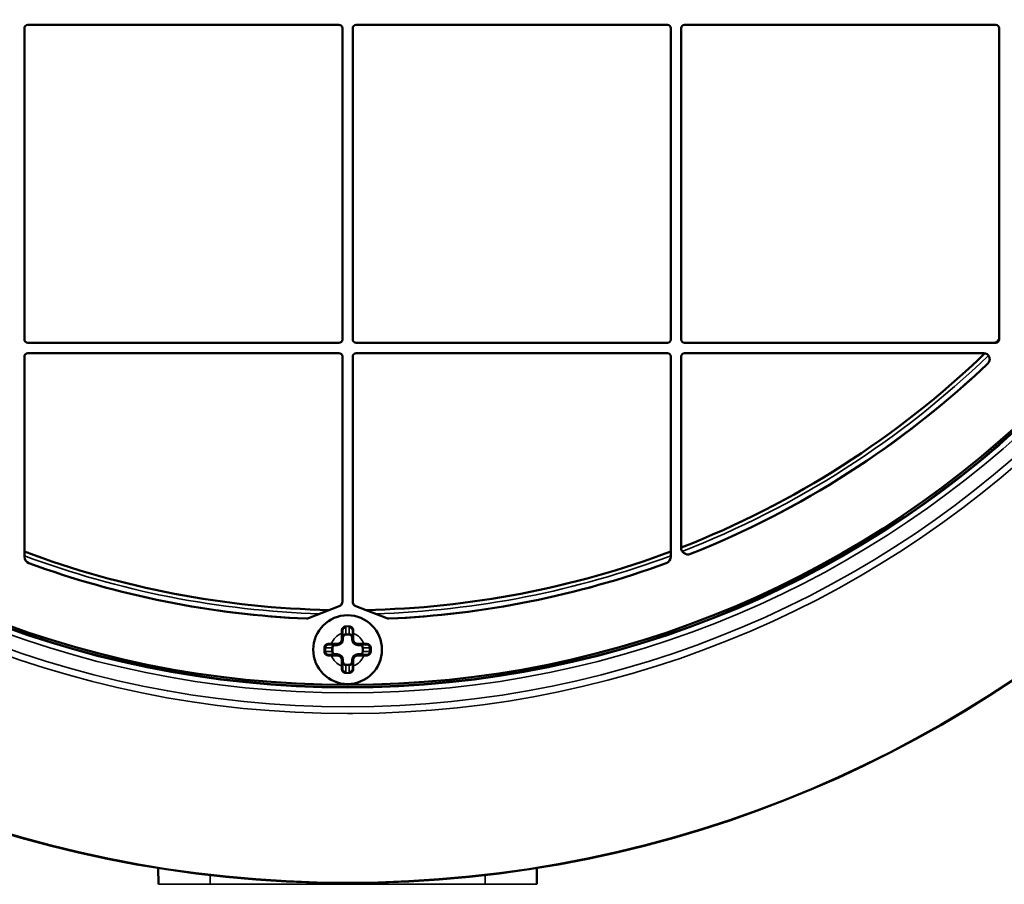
# Model space of a CAD drawing. Header units: millimetres. Extents: x 50 to 3176, y 50 to 2109.
# Tile 196 of 256: x 1264 to 1321, y 1007 to 1058. Entities that reach past the tile are written whole.
import ezdxf

# ---------------------------------------------------------------- set-up
doc = ezdxf.new("R2010")
doc.units = ezdxf.units.MM
doc.header["$LTSCALE"] = 10
for name, color, linetype, lineweight in [('Dimension (ISO)', 7, 'Continuous', 25), ('Visible (ISO)', 7, 'Continuous', 50), ('Visible Narrow (ISO)', 7, 'Continuous', 35)]:
    doc.layers.add(name, color=color, linetype=linetype, lineweight=lineweight)
doc.styles.add('Note Text (ANSI)', font='tahoma.ttf')
doc.dimstyles.new('Default (ISO)', dxfattribs={"dimscale": 10, "dimtxt": 1, "dimasz": 2.5, "dimexe": 3.175, "dimexo": 0, "dimgap": 0.762, "dimtad": 1, "dimrnd": 1e-08, "dimzin": 0, "dimdsep": 46, "dimtxsty": 'Note Text (ANSI)', "dimcen": 0.09, "dimdle": 10, "dimclrd": 1, "dimclre": 1, "dimclrt": 1, "dimazin": 0, "dimtfac": 3.5052, "dimtmove": 0, "dimatfit": 3, "dimfxl": 1, "dimtolj": 1, "dimtzin": 0, "dimlwd": -1, "dimlwe": -1, "dimarcsym": 0})

# ---------------------------------------------------------------- blocks, each defined once
blk = doc.blocks.new('*D12')
at = {"layer": 'Defpoints', "color": 0, "transparency": 16777216}
for p in [(1064.401, 1127.027), (1121.504, 1026.516)]:
    blk.add_point(p, dxfattribs=at)
at = {"layer": 'Dimension (ISO)', "color": 1, "transparency": 16777216}
for p, q in [((1076.751, 1105.29), (1109.155, 1048.253)), ((1121.504, 1026.516), (1273.481, 759.009))]:
    blk.add_line(p, q, dxfattribs=at)
for points in [[(1080.374, 1107.349), (1073.128, 1103.232), (1064.401, 1127.027)], [(1112.778, 1050.311), (1105.532, 1046.194), (1121.504, 1026.516)]]:
    blk.add_solid(points, dxfattribs=at)
at = {"layer": 'Dimension (ISO)', "color": 1, "transparency": 16777216, "insert": (1211.994, 909.147), "char_height": 10, "attachment_point": 1, "rotation": 299.6019, "style": 'Note Text (ANSI)'}
blk.add_mtext('\\A1;∅115.60 mm [∅4.551 in]', dxfattribs=at)

msp = doc.modelspace()

# ---------------------------------------------------------------- linework, layer by layer
at = {"layer": 'Visible (ISO)'}
for p, q in [((1264.353, 1057.3716), (1282.453, 1057.3716)), ((1283.453, 1057.3716), (1301.553, 1057.3716)), ((1302.553, 1057.3716), (1320.653, 1057.3716)), ((1264.153, 1039.0716), (1264.153, 1057.1716)), ((1282.653, 1057.1716), (1282.653, 1039.0716)), ((1283.253, 1039.0716), (1283.253, 1057.1716)), ((1301.753, 1057.1716), (1301.753, 1039.0716)), ((1302.353, 1039.0716), (1302.353, 1057.1716)), ((1320.853, 1057.1716), (1320.853, 1039.0716)), ((1282.453, 1038.8716), (1264.353, 1038.8716)), ((1301.553, 1038.8716), (1283.453, 1038.8716)), ((1320.653, 1038.8716), (1302.553, 1038.8716)), ((1264.153, 1026.4287), (1264.153, 1038.0716)), ((1264.353, 1038.2716), (1282.453, 1038.2716)), ((1282.653, 1038.0716), (1282.653, 1023.8258)), ((1283.253, 1023.8258), (1283.253, 1038.0716)), ((1283.453, 1038.2716), (1301.553, 1038.2716)), ((1301.753, 1038.0716), (1301.753, 1026.4287)), ((1302.353, 1026.9627), (1302.353, 1038.0716)), ((1302.553, 1038.2716), (1319.953, 1038.2716)), ((1280.6776, 1022.8453), (1282.4626, 1023.5465)), ((1283.4433, 1023.5465), (1285.2283, 1022.8453)), ((1282.653, 1021.9583), (1282.653, 1021.6216)), ((1283.253, 1021.6216), (1283.253, 1021.9583)), ((1282.353, 1021.3216), (1282.0162, 1021.3216)), ((1283.8897, 1021.3216), (1283.553, 1021.3216)), ((1281.653, 1021.1216), (1281.653, 1020.9216)), ((1282.0162, 1020.7216), (1282.353, 1020.7216)), ((1283.553, 1020.7216), (1283.8897, 1020.7216)), ((1284.253, 1020.9216), (1284.253, 1021.1216)), ((1282.653, 1020.4216), (1282.653, 1020.0848)), ((1283.253, 1020.0848), (1283.253, 1020.4216)), ((1271.9512, 1007.3698), (1271.9345, 1008.3291)), ((1293.9714, 1008.3291), (1293.9547, 1007.3698))]:
    msp.add_line(p, q, dxfattribs=at)
for centre, radius in [((1282.953, 1076.7716), 69.3237), ((1282.953, 1076.7716), 69.3127), ((1282.953, 1076.7716), 57.9292), ((1282.953, 1076.7716), 57.8), ((1282.953, 1021.0216), 2)]:
    msp.add_circle(centre, radius, dxfattribs=at)
for centre, radius, start, end in [((1264.353, 1057.1716), 0.2, 90, 180), ((1282.453, 1057.1716), 0.2, 0, 90), ((1283.453, 1057.1716), 0.2, 90, 180), ((1301.553, 1057.1716), 0.2, 0, 90), ((1302.553, 1057.1716), 0.2, 90, 180), ((1320.653, 1057.1716), 0.2, 0, 90), ((1264.353, 1039.0716), 0.2, 180, 270), ((1282.453, 1039.0716), 0.2, 270, 0), ((1283.453, 1039.0716), 0.2, 180, 270), ((1301.553, 1039.0716), 0.2, 270, 0), ((1302.553, 1039.0716), 0.2, 180, 270), ((1282.953, 1076.7716), 53.4542, 314.84493, 315.15507), ((1320.653, 1039.0716), 0.2, 270, 0), ((1264.353, 1038.0716), 0.2, 90, 180), ((1282.453, 1038.0716), 0.2, 0, 90), ((1283.453, 1038.0716), 0.2, 90, 180), ((1301.553, 1038.0716), 0.2, 0, 90), ((1302.553, 1038.0716), 0.2, 90, 180), ((1282.953, 1076.7716), 53.4542, 291.28009, 313.91322), ((1319.953, 1037.9216), 0.35, 313.60282, 90), ((1282.953, 1076.7716), 54, 291.6788, 313.60282), ((1302.753, 1026.9627), 0.4, 180, 291.6788), ((1282.953, 1076.7716), 53.4542, 249.4085, 268.87701), ((1264.553, 1026.4287), 0.4, 180, 249.92295), ((1282.953, 1076.7716), 53.4542, 271.12299, 290.5915), ((1301.353, 1026.4287), 0.4, 290.07705, 0), ((1282.953, 1076.7716), 54, 249.92295, 267.45443), ((1282.953, 1076.7716), 54, 272.54557, 290.07705), ((1282.353, 1023.8258), 0.3, 291.44652, 0), ((1283.553, 1023.8258), 0.3, 180, 248.55348), ((1280.5679, 1023.1245), 0.3, 267.45443, 291.44652), ((1282.953, 1021.0217), 1.3249, 77.92767, 77.92871), ((1285.338, 1023.1245), 0.3, 248.55348, 272.54557), ((1282.353, 1021.6216), 0.3, 270, 0), ((1283.553, 1021.6216), 0.3, 180, 270), ((1282.353, 1020.4216), 0.3, 0, 90), ((1283.553, 1020.4216), 0.3, 90, 180), ((1282.9529, 1021.0214), 1.3249, 257.92767, 257.92871)]:
    msp.add_arc(centre, radius, start, end, dxfattribs=at)
for centre, major_axis, ratio, start_param, end_param in [((1282.6529, 1021.9587), (0, 1.0567), 0.0000622, 4.7120035, 4.8671191), ((1283.253, 1021.9587), (0, 1.0565), 0.0000639, 1.4160556, 1.5711933), ((1282.0158, 1021.3216), (-1.0565, 0), 0.0000634, 1.4160557, 1.5711932), ((1283.8901, 1021.3216), (1.0567, 0), 0.0000622, 4.7120035, 4.8671191), ((1282.0158, 1020.7215), (-1.0567, 0), 0.0000622, 4.7120035, 4.8671191), ((1283.8901, 1020.7215), (1.0565, 0), 0.0000634, 1.4160556, 1.5711932), ((1282.6529, 1020.0844), (0, -1.0565), 0.0000639, 1.4160556, 1.5711933), ((1283.253, 1020.0844), (0, -1.0567), 0.0000622, 4.7120035, 4.8671191)]:
    msp.add_ellipse(centre, major_axis=major_axis, ratio=ratio, start_param=start_param, end_param=end_param, dxfattribs=at)
for points, knots in [([(1282.653, 1022.1216), (1282.653, 1022.1332), (1282.654, 1022.1448), (1282.6585, 1022.1703), (1282.6624, 1022.1841), (1282.6733, 1022.2107), (1282.6803, 1022.2235), (1282.695, 1022.2448), (1282.7023, 1022.2536), (1282.7123, 1022.2637), (1282.7143, 1022.2657), (1282.7264, 1022.277), (1282.7376, 1022.2855), (1282.7577, 1022.2977), (1282.7663, 1022.3021), (1282.7789, 1022.3074), (1282.7827, 1022.3088), (1282.7992, 1022.3147), (1282.8124, 1022.3179), (1282.8348, 1022.3209), (1282.8439, 1022.3216), (1282.853, 1022.3216)], [0, 0, 0, 0, 0.11210495, 0.11210495, 0.25, 0.25, 0.39019772, 0.39019772, 0.5, 0.5, 0.52659297, 0.52659297, 0.65927173, 0.65927173, 0.75, 0.75, 0.78823433, 0.78823433, 0.91474082, 0.91474082, 1, 1, 1, 1]), ([(1283.053, 1022.3216), (1283.0633, 1022.3216), (1283.0737, 1022.3207), (1283.0973, 1022.3171), (1283.1104, 1022.3136), (1283.1256, 1022.3079), (1283.1282, 1022.3069), (1283.1408, 1022.3015), (1283.1505, 1022.2965), (1283.1715, 1022.2832), (1283.1825, 1022.2745), (1283.1935, 1022.2638), (1283.1946, 1022.2628), (1283.2045, 1022.2526), (1283.2126, 1022.2427), (1283.2269, 1022.2211), (1283.2331, 1022.2094), (1283.2385, 1022.1962), (1283.239, 1022.1951), (1283.2446, 1022.1806), (1283.2483, 1022.1666), (1283.2522, 1022.1422), (1283.253, 1022.1319), (1283.253, 1022.1216)], [0, 0, 0, 0, 0.09707685, 0.09707685, 0.22371266, 0.22371266, 0.25, 0.25, 0.35294526, 0.35294526, 0.4859607, 0.4859607, 0.5, 0.5, 0.62256168, 0.62256168, 0.75, 0.75, 0.76130984, 0.76130984, 0.90046577, 0.90046577, 1, 1, 1, 1]), ([(1281.653, 1021.1216), (1281.653, 1021.1332), (1281.654, 1021.1449), (1281.658, 1021.1679), (1281.6611, 1021.1792), (1281.6662, 1021.1932), (1281.6674, 1021.1963), (1281.6739, 1021.2116), (1281.6802, 1021.2232), (1281.695, 1021.245), (1281.7035, 1021.255), (1281.7238, 1021.2751), (1281.7361, 1021.2846), (1281.7582, 1021.298), (1281.7676, 1021.3027), (1281.7905, 1021.3121), (1281.8043, 1021.3161), (1281.8298, 1021.3205), (1281.8414, 1021.3216), (1281.853, 1021.3216)], [0.00000002, 0.00000002, 0.00000002, 0.00000002, 0.10932097, 0.10932097, 0.2187442, 0.2187442, 0.25, 0.25, 0.375, 0.375, 0.5, 0.5, 0.64888934, 0.64888934, 0.75, 0.75, 0.88826883, 0.88826883, 1, 1, 1, 1]), ([(1284.053, 1021.3216), (1284.0644, 1021.3216), (1284.0758, 1021.3206), (1284.1013, 1021.3162), (1284.1153, 1021.3122), (1284.1419, 1021.3012), (1284.1546, 1021.2944), (1284.176, 1021.2797), (1284.1849, 1021.2723), (1284.1951, 1021.2623), (1284.1969, 1021.2604), (1284.2082, 1021.2484), (1284.2167, 1021.2372), (1284.229, 1021.217), (1284.2334, 1021.2083), (1284.2387, 1021.1957), (1284.2402, 1021.192), (1284.246, 1021.1755), (1284.2492, 1021.1623), (1284.2523, 1021.1399), (1284.253, 1021.1307), (1284.253, 1021.1216)], [0, 0, 0, 0, 0.10999137, 0.10999137, 0.25, 0.25, 0.38882693, 0.38882693, 0.5, 0.5, 0.52548022, 0.52548022, 0.6584085, 0.6584085, 0.75, 0.75, 0.78753328, 0.78753328, 0.9142768, 0.9142768, 0.99999998, 0.99999998, 0.99999998, 0.99999998]), ([(1281.853, 1020.7216), (1281.8415, 1020.7216), (1281.8301, 1020.7225), (1281.8046, 1020.7269), (1281.7907, 1020.731), (1281.764, 1020.7419), (1281.7513, 1020.7487), (1281.73, 1020.7634), (1281.721, 1020.7708), (1281.7109, 1020.7808), (1281.709, 1020.7827), (1281.6977, 1020.7947), (1281.6892, 1020.8059), (1281.6769, 1020.8261), (1281.6725, 1020.8348), (1281.6672, 1020.8474), (1281.6657, 1020.8511), (1281.6599, 1020.8676), (1281.6567, 1020.8808), (1281.6536, 1020.9032), (1281.653, 1020.9124), (1281.653, 1020.9216)], [0, 0, 0, 0, 0.10999137, 0.10999137, 0.25, 0.25, 0.38882693, 0.38882693, 0.5, 0.5, 0.52548022, 0.52548022, 0.6584085, 0.6584085, 0.75, 0.75, 0.78753328, 0.78753328, 0.9142768, 0.9142768, 0.99999998, 0.99999998, 0.99999998, 0.99999998]), ([(1284.253, 1020.9216), (1284.253, 1020.9099), (1284.2519, 1020.8982), (1284.2479, 1020.8752), (1284.2448, 1020.8639), (1284.2397, 1020.8499), (1284.2385, 1020.8468), (1284.232, 1020.8315), (1284.2257, 1020.8199), (1284.2109, 1020.7982), (1284.2025, 1020.7881), (1284.1821, 1020.768), (1284.1698, 1020.7585), (1284.1477, 1020.7451), (1284.1383, 1020.7404), (1284.1154, 1020.731), (1284.1016, 1020.727), (1284.0761, 1020.7226), (1284.0646, 1020.7216), (1284.053, 1020.7216)], [0.00000002, 0.00000002, 0.00000002, 0.00000002, 0.10932097, 0.10932097, 0.2187442, 0.2187442, 0.25, 0.25, 0.375, 0.375, 0.5, 0.5, 0.64888937, 0.64888937, 0.75, 0.75, 0.88826881, 0.88826881, 1, 1, 1, 1]), ([(1282.853, 1019.7216), (1282.8426, 1019.7216), (1282.8322, 1019.7224), (1282.8086, 1019.7261), (1282.7955, 1019.7295), (1282.7803, 1019.7352), (1282.7777, 1019.7362), (1282.7651, 1019.7416), (1282.7554, 1019.7466), (1282.7344, 1019.7599), (1282.7234, 1019.7686), (1282.7124, 1019.7793), (1282.7114, 1019.7803), (1282.7014, 1019.7905), (1282.6933, 1019.8004), (1282.679, 1019.822), (1282.6728, 1019.8337), (1282.6674, 1019.8469), (1282.667, 1019.848), (1282.6613, 1019.8625), (1282.6576, 1019.8765), (1282.6538, 1019.9009), (1282.653, 1019.9112), (1282.653, 1019.9216)], [0, 0, 0, 0, 0.09707684, 0.09707684, 0.22371265, 0.22371265, 0.25, 0.25, 0.35294525, 0.35294525, 0.48596069, 0.48596069, 0.5, 0.5, 0.62256168, 0.62256168, 0.75, 0.75, 0.76130983, 0.76130983, 0.90046577, 0.90046577, 1, 1, 1, 1]), ([(1283.253, 1019.9216), (1283.253, 1019.9099), (1283.2519, 1019.8983), (1283.2475, 1019.8728), (1283.2435, 1019.859), (1283.2326, 1019.8324), (1283.2257, 1019.8196), (1283.2109, 1019.7983), (1283.2036, 1019.7895), (1283.1936, 1019.7794), (1283.1917, 1019.7774), (1283.1795, 1019.7661), (1283.1684, 1019.7576), (1283.1482, 1019.7454), (1283.1396, 1019.7411), (1283.127, 1019.7357), (1283.1233, 1019.7343), (1283.1067, 1019.7285), (1283.0936, 1019.7253), (1283.0712, 1019.7222), (1283.0621, 1019.7216), (1283.053, 1019.7216)], [0, 0, 0, 0, 0.11210495, 0.11210495, 0.25, 0.25, 0.39019772, 0.39019772, 0.5, 0.5, 0.52659297, 0.52659297, 0.65927173, 0.65927173, 0.75, 0.75, 0.78823433, 0.78823433, 0.91474082, 0.91474082, 1, 1, 1, 1])]:
    msp.add_open_spline(points, degree=3, knots=knots, dxfattribs=at)
at = {"layer": 'Visible Narrow (ISO)'}
for p, q in [((1282.853, 1022.3216), (1282.853, 1021.9322)), ((1283.053, 1021.9322), (1283.053, 1022.3216)), ((1282.603, 1021.9583), (1282.653, 1021.9583)), ((1282.603, 1021.6216), (1282.603, 1021.9583)), ((1282.703, 1021.7278), (1282.653, 1021.7278)), ((1282.703, 1021.7278), (1282.703, 1021.6216)), ((1282.853, 1021.9322), (1283.053, 1021.9322)), ((1282.853, 1021.9322), (1282.853, 1021.8842)), ((1283.053, 1021.8842), (1282.853, 1021.8842)), ((1283.053, 1021.8842), (1283.053, 1021.9322)), ((1283.203, 1021.6216), (1283.203, 1021.7278)), ((1283.253, 1021.7278), (1283.203, 1021.7278)), ((1283.253, 1021.9583), (1283.303, 1021.9583)), ((1283.303, 1021.9583), (1283.303, 1021.6216)), ((1282.0162, 1021.3716), (1282.353, 1021.3716)), ((1282.0162, 1021.3216), (1282.0162, 1021.3716)), ((1282.2467, 1021.3216), (1282.2467, 1021.2716)), ((1282.353, 1021.2716), (1282.2467, 1021.2716)), ((1282.353, 1021.3716), (1282.353, 1021.3216)), ((1282.353, 1021.2716), (1282.353, 1021.3216)), ((1282.653, 1021.6216), (1282.603, 1021.6216)), ((1282.653, 1021.6216), (1282.703, 1021.6216)), ((1283.203, 1021.6216), (1283.253, 1021.6216)), ((1283.303, 1021.6216), (1283.253, 1021.6216)), ((1283.553, 1021.3716), (1283.8897, 1021.3716)), ((1283.553, 1021.3216), (1283.553, 1021.3716)), ((1283.553, 1021.3216), (1283.553, 1021.2716)), ((1283.6592, 1021.2716), (1283.553, 1021.2716)), ((1283.6592, 1021.2716), (1283.6592, 1021.3216)), ((1283.8897, 1021.3716), (1283.8897, 1021.3216)), ((1282.0424, 1021.1216), (1281.653, 1021.1216)), ((1281.653, 1020.9216), (1282.0424, 1020.9216)), ((1282.0162, 1020.6716), (1282.0162, 1020.7216)), ((1282.353, 1020.6716), (1282.0162, 1020.6716)), ((1282.0903, 1021.1216), (1282.0424, 1021.1216)), ((1282.0424, 1020.9216), (1282.0424, 1021.1216)), ((1282.0424, 1020.9216), (1282.0903, 1020.9216)), ((1282.0903, 1021.1216), (1282.0903, 1020.9216)), ((1282.2467, 1020.7716), (1282.353, 1020.7716)), ((1282.2467, 1020.7716), (1282.2467, 1020.7216)), ((1282.353, 1020.7216), (1282.353, 1020.7716)), ((1282.353, 1020.7216), (1282.353, 1020.6716)), ((1283.553, 1020.7716), (1283.6592, 1020.7716)), ((1283.553, 1020.7716), (1283.553, 1020.7216)), ((1283.553, 1020.6716), (1283.553, 1020.7216)), ((1283.8897, 1020.6716), (1283.553, 1020.6716)), ((1283.6592, 1020.7216), (1283.6592, 1020.7716)), ((1283.8156, 1020.9216), (1283.8156, 1021.1216)), ((1283.8636, 1021.1216), (1283.8156, 1021.1216)), ((1283.8156, 1020.9216), (1283.8636, 1020.9216)), ((1284.253, 1021.1216), (1283.8636, 1021.1216)), ((1283.8636, 1021.1216), (1283.8636, 1020.9216)), ((1283.8636, 1020.9216), (1284.253, 1020.9216)), ((1283.8897, 1020.7216), (1283.8897, 1020.6716)), ((1282.603, 1020.0848), (1282.603, 1020.4216)), ((1282.603, 1020.4216), (1282.653, 1020.4216)), ((1282.653, 1020.0848), (1282.603, 1020.0848)), ((1282.703, 1020.4216), (1282.653, 1020.4216)), ((1282.653, 1020.3153), (1282.703, 1020.3153)), ((1282.703, 1020.4216), (1282.703, 1020.3153)), ((1282.853, 1020.1589), (1283.053, 1020.1589)), ((1282.853, 1020.1589), (1282.853, 1020.1109)), ((1283.053, 1020.1109), (1282.853, 1020.1109)), ((1282.853, 1020.1109), (1282.853, 1019.7216)), ((1283.053, 1020.1109), (1283.053, 1020.1589)), ((1283.053, 1019.7216), (1283.053, 1020.1109)), ((1283.203, 1020.3153), (1283.203, 1020.4216)), ((1283.253, 1020.4216), (1283.203, 1020.4216)), ((1283.203, 1020.3153), (1283.253, 1020.3153)), ((1283.253, 1020.4216), (1283.303, 1020.4216)), ((1283.303, 1020.0848), (1283.253, 1020.0848)), ((1283.303, 1020.4216), (1283.303, 1020.0848)), ((1274.953, 1007.911), (1274.953, 1007.3698)), ((1290.953, 1007.3698), (1290.953, 1007.911)), ((1274.953, 1007.3698), (1271.9512, 1007.3698)), ((1274.953, 1007.3698), (1290.953, 1007.3698)), ((1293.9547, 1007.3698), (1290.953, 1007.3698))]:
    msp.add_line(p, q, dxfattribs=at)
for radius in [59.0715, 58.2663, 57.9668]:
    msp.add_circle((1282.953, 1076.7716), radius, dxfattribs=at)
for centre, radius, start, end in [((1282.953, 1076.7716), 69.3115, 90.00103, 269.721855), ((1282.953, 1076.7716), 69.3115, 270, 89.721855), ((1282.953, 1076.7716), 59.4712, 90.303085, 269.99897), ((1282.953, 1076.7716), 59.4712, 270.303085, 90.00103), ((1282.953, 1076.7716), 53.4543, 314.84504, 315.15496), ((1282.953, 1076.7716), 53.4543, 291.28004, 313.9133), ((1282.953, 1076.7716), 53.6857, 291.26149, 313.97453), ((1282.953, 1076.7716), 53.9856, 291.56566, 313.70847), ((1282.953, 1076.7716), 53.4543, 249.40854, 268.87674), ((1282.953, 1076.7716), 53.6857, 249.5013, 268.28975), ((1282.953, 1076.7716), 53.4543, 271.12326, 290.59146), ((1282.953, 1076.7716), 53.6857, 271.71025, 290.4987), ((1282.953, 1076.7716), 53.9856, 249.8098, 267.55202), ((1282.953, 1076.7716), 53.9856, 272.44798, 290.1902), ((1282.953, 1021.0216), 1, 110.4873, 159.51271), ((1282.953, 1021.0216), 1, 20.48736, 69.5127), ((1282.353, 1021.6216), 0.35, 270, 0), ((1282.353, 1021.6216), 0.25, 270, 0), ((1283.553, 1021.6216), 0.35, 180, 270), ((1283.553, 1021.6216), 0.25, 180, 270), ((1282.953, 1021.0216), 1, 200.48732, 249.51268), ((1282.353, 1020.4216), 0.35, 0, 90), ((1282.353, 1020.4216), 0.25, 0, 90), ((1283.553, 1020.4216), 0.35, 90, 180), ((1282.953, 1021.0216), 1, 290.48737, 339.51271), ((1283.553, 1020.4216), 0.25, 90, 180), ((1282.953, 1076.7716), 59.4713, 269.99897, 270.303085), ((1282.953, 1076.7716), 69.3115, 269.721855, 270)]:
    msp.add_arc(centre, radius, start, end, dxfattribs=at)
for centre, major_axis, ratio, start_param, end_param in [((1282.853, 1022.3716), (0, -0.05), 0.0295247, 4.3320048, 4.7123924), ((1282.853, 1022.3716), (0, -0.05), 0.0295924, 4.7123403, 6.2831986), ((1282.953, 1022.3716), (0, -0.05), 0.0000287, 6.2831759, 8.2312072), ((1283.053, 1022.3716), (0, -0.05), 0.0296069, 0.0000038, 1.5707898), ((1283.053, 1022.3716), (0, 0.05), 0.0295755, 4.7123829, 5.092766), ((1282.603, 1022.1216), (0.05, 0), 0.1550223, 0.0000877, 1.6200917), ((1282.6453, 1021.7789), (-0.0271, 1.3273), 0.0293903, 1.303054, 1.4346346), ((1282.8529, 1021.7279), (0.0017, 0.2043), 0.9785659, 0.0081221, 1.5794474), ((1282.8531, 1021.7277), (-0.0008, 0.1565), 0.9587881, 6.2787022, 7.8486643), ((1283.053, 1021.7279), (-0.0016, 0.2043), 0.9785704, 4.7044669, 6.2757485), ((1283.0529, 1021.7277), (0.0007, 0.1565), 0.9587884, 4.7175239, 6.2875106), ((1283.303, 1022.1216), (-0.05, 0), 0.1550124, 4.6632521, 6.2829865), ((1283.2603, 1021.7798), (0.0272, 1.3253), 0.0297172, 4.8480652, 4.9798322), ((1281.853, 1021.3716), (0, -0.05), 0.1550049, 4.6633246, 6.2829905), ((1282.1942, 1021.3297), (1.3234, -0.0269), 0.0291356, 1.7062969, 1.8382602), ((1282.2467, 1021.1216), (-0.2043, -0.0016), 0.9785704, 4.7044669, 6.2757485), ((1282.2468, 1021.1215), (-0.1565, 0.0007), 0.9587884, 4.7175239, 6.2875106), ((1283.6593, 1021.1216), (-0.2043, 0.0017), 0.9785659, 3.1497148, 4.72104), ((1283.6591, 1021.1215), (-0.1565, -0.0008), 0.9587881, 3.1371096, 4.7070716), ((1283.8908, 1021.3441), (1.0981, 0.0179), 0.024967, 1.4150734, 1.5714132), ((1284.053, 1021.3716), (0, -0.05), 0.1550149, 0.0002915, 1.6198519), ((1281.2807, 1021.0216), (0, -3.2969), 0.092162, 1.5400367, 1.6015559), ((1281.603, 1021.1216), (-0.05, 0), 0.0295201, 4.7123925, 5.0927807), ((1281.603, 1020.9216), (0.05, 0), 0.0295194, 4.3319963, 4.7123854), ((1281.603, 1021.1216), (0.05, 0), 0.0295905, 6.2831722, 7.8539842), ((1281.603, 1020.9216), (0.05, 0), 0.0295904, 4.712333, 6.2832155), ((1281.853, 1020.6716), (0, 0.05), 0.1550148, 0.0000908, 1.6200266), ((1282.0151, 1020.699), (-1.0981, -0.0179), 0.024967, 1.4150734, 1.571411), ((1282.2466, 1020.9215), (-0.2043, 0.0017), 0.9785659, 0.0081221, 1.5794474), ((1282.2468, 1020.9216), (-0.1565, -0.0008), 0.9587881, 6.2787022, 7.8486643), ((1283.6591, 1020.9216), (-0.1565, 0.0007), 0.9587884, 1.5759312, 3.1459179), ((1283.6593, 1020.9215), (-0.2043, -0.0016), 0.9785704, 1.5628743, 3.1341558), ((1283.7117, 1020.7134), (1.3233, -0.0269), 0.0291357, 4.8478875, 4.9798518), ((1284.053, 1020.6715), (0, 0.05), 0.1550049, 4.6633244, 6.2829906), ((1284.303, 1021.1216), (-0.05, 0), 0.0295904, 4.712333, 6.2832155), ((1284.303, 1020.9216), (-0.05, 0), 0.0295905, 6.2831723, 7.8539842), ((1284.303, 1021.1216), (-0.05, 0), 0.0295194, 4.3319963, 4.7123854), ((1284.303, 1020.9216), (0.05, 0), 0.0295201, 4.7123925, 5.0927807), ((1284.6252, 1021.0216), (0, 3.2969), 0.092162, 1.5400367, 1.5707963), ((1284.6252, 1021.0216), (0, 3.2969), 0.092162, 1.5707963, 1.6015559), ((1282.6457, 1020.2633), (0.0272, 1.3253), 0.0297172, 1.7064704, 1.8382389), ((1282.8529, 1020.3152), (-0.0016, 0.2043), 0.9785704, 1.5628743, 3.1341558), ((1282.853, 1020.3154), (0.0007, 0.1565), 0.9587884, 1.5759312, 3.1459179), ((1283.0529, 1020.3154), (-0.0008, 0.1565), 0.9587881, 3.1371096, 4.7070716), ((1283.053, 1020.3152), (0.0017, 0.2043), 0.9785659, 3.1497148, 4.72104), ((1283.2751, 1020.0837), (0.018, -1.0981), 0.0254061, 1.4150716, 1.5714106), ((1282.603, 1019.9216), (0.05, 0), 0.1550124, 4.6632521, 6.2829865), ((1282.853, 1019.6716), (0, 0.05), 0.029607, 0.0000038, 1.5707898), ((1282.853, 1019.6716), (0, -0.05), 0.0295755, 4.7123829, 5.092766), ((1282.953, 1019.6716), (0, 0.05), 0.0000292, 6.2831757, 8.2311958), ((1283.053, 1019.6716), (0, 0.05), 0.0295924, 4.7123403, 6.2831986), ((1283.053, 1019.6716), (0, 0.05), 0.0295246, 4.3320048, 4.7123924), ((1283.303, 1019.9216), (-0.05, 0), 0.1550224, 0.0000877, 1.6200991)]:
    msp.add_ellipse(centre, major_axis=major_axis, ratio=ratio, start_param=start_param, end_param=end_param, dxfattribs=at)
for points, knots in [([(1282.6005, 1022.1293), (1282.6006, 1022.1471), (1282.602, 1022.1644), (1282.6055, 1022.1843), (1282.6062, 1022.1877), (1282.6098, 1022.2043), (1282.6136, 1022.2169), (1282.6207, 1022.2351), (1282.6233, 1022.2409), (1282.6312, 1022.2573), (1282.6371, 1022.2678), (1282.6482, 1022.2846), (1282.653, 1022.2912), (1282.6682, 1022.31), (1282.6793, 1022.3213), (1282.6939, 1022.3337), (1282.6968, 1022.336), (1282.7121, 1022.3479), (1282.7252, 1022.3562), (1282.7418, 1022.3646), (1282.7446, 1022.366), (1282.759, 1022.3726), (1282.7711, 1022.377), (1282.7889, 1022.3822), (1282.7946, 1022.3836), (1282.8149, 1022.388), (1282.8292, 1022.3898), (1282.8461, 1022.3902), (1282.8488, 1022.3902), (1282.8516, 1022.3901)], [0.0000006, 0.0000006, 0.0000006, 0.0000006, 0.11777651, 0.11777651, 0.14285714, 0.14285714, 0.23931503, 0.23931503, 0.28571429, 0.28571429, 0.37072129, 0.37072129, 0.42857143, 0.42857143, 0.54367602, 0.54367602, 0.57142857, 0.57142857, 0.69002258, 0.69002258, 0.71428571, 0.71428571, 0.81134316, 0.81134316, 0.85714286, 0.85714286, 0.97647404, 0.97647404, 1, 1, 1, 1]), ([(1282.953, 1022.39), (1282.9416, 1022.39), (1282.9189, 1022.39), (1282.8851, 1022.39), (1282.8627, 1022.3901), (1282.8516, 1022.3901)], [0, 0, 0, 0, 0.33333333, 0.66666667, 0.99997651, 0.99997651, 0.99997651, 0.99997651]), ([(1283.0543, 1022.3901), (1283.0432, 1022.3901), (1283.0208, 1022.39), (1282.987, 1022.39), (1282.9643, 1022.39), (1282.953, 1022.39)], [0.00002292, 0.00002292, 0.00002292, 0.00002292, 0.33333333, 0.66666667, 0.99998821, 0.99998821, 0.99998821, 0.99998821]), ([(1283.0543, 1022.3901), (1283.0689, 1022.3903), (1283.0835, 1022.3891), (1283.1013, 1022.3858), (1283.1043, 1022.3852), (1283.1192, 1022.3819), (1283.1312, 1022.3783), (1283.1488, 1022.3716), (1283.1546, 1022.3691), (1283.1737, 1022.3602), (1283.1862, 1022.3528), (1283.201, 1022.3422), (1283.204, 1022.34), (1283.2192, 1022.3281), (1283.2309, 1022.3172), (1283.2435, 1022.3028), (1283.2454, 1022.3005), (1283.2551, 1022.2885), (1283.2624, 1022.2781), (1283.2725, 1022.2611), (1283.2759, 1022.2548), (1283.2853, 1022.2355), (1283.2906, 1022.2223), (1283.2962, 1022.2032), (1283.2975, 1022.1979), (1283.3025, 1022.1755), (1283.3046, 1022.1577), (1283.3053, 1022.1358), (1283.3054, 1022.1326), (1283.3054, 1022.1293)], [0, 0, 0, 0, 0.11877668, 0.11877668, 0.14285714, 0.14285714, 0.2374953, 0.2374953, 0.28571429, 0.28571429, 0.39935092, 0.39935092, 0.42857143, 0.42857143, 0.54922964, 0.54922964, 0.57142857, 0.57142857, 0.66292717, 0.66292717, 0.71428571, 0.71428571, 0.81800279, 0.81800279, 0.85714286, 0.85714286, 0.9790405, 0.9790405, 0.99999943, 0.99999943, 0.99999943, 0.99999943]), ([(1281.5844, 1021.123), (1281.5843, 1021.1377), (1281.5855, 1021.1525), (1281.5883, 1021.1675), (1281.5889, 1021.1704), (1281.5895, 1021.1734), (1281.5902, 1021.1764), (1281.5928, 1021.1882), (1281.5964, 1021.2001), (1281.6008, 1021.2116), (1281.6031, 1021.2177), (1281.6057, 1021.2238), (1281.6084, 1021.2296), (1281.6146, 1021.2427), (1281.6218, 1021.2549), (1281.63, 1021.2665), (1281.6324, 1021.2698), (1281.6348, 1021.273), (1281.6374, 1021.2762), (1281.6472, 1021.2888), (1281.6584, 1021.3006), (1281.671, 1021.3115), (1281.673, 1021.3131), (1281.6749, 1021.3148), (1281.6769, 1021.3164), (1281.6868, 1021.3244), (1281.6975, 1021.3318), (1281.7088, 1021.3383), (1281.7146, 1021.3417), (1281.7205, 1021.3449), (1281.7265, 1021.3478), (1281.7408, 1021.3548), (1281.7556, 1021.3604), (1281.7711, 1021.3646), (1281.7749, 1021.3656), (1281.7788, 1021.3666), (1281.7827, 1021.3674), (1281.801, 1021.3715), (1281.8203, 1021.3736), (1281.8405, 1021.374), (1281.8421, 1021.374), (1281.8436, 1021.374), (1281.8452, 1021.374)], [0, 0, 0, 0, 0.119125, 0.119125, 0.119125, 0.1428571, 0.1428571, 0.1428571, 0.2360064, 0.2360064, 0.2360064, 0.2857143, 0.2857143, 0.2857143, 0.396855, 0.396855, 0.396855, 0.4285714, 0.4285714, 0.4285714, 0.5524723, 0.5524723, 0.5524723, 0.5714286, 0.5714286, 0.5714286, 0.6656799, 0.6656799, 0.6656799, 0.7142857, 0.7142857, 0.7142857, 0.8288839, 0.8288839, 0.8288839, 0.8571429, 0.8571429, 0.8571429, 0.989737, 0.989737, 0.989737, 1, 1, 1, 1]), ([(1284.0607, 1021.374), (1284.0791, 1021.374), (1284.0969, 1021.3724), (1284.1167, 1021.3688), (1284.1194, 1021.3683), (1284.1369, 1021.3645), (1284.151, 1021.3601), (1284.1692, 1021.3526), (1284.1736, 1021.3506), (1284.1891, 1021.3432), (1284.2001, 1021.3369), (1284.2167, 1021.3258), (1284.2228, 1021.3214), (1284.2411, 1021.3067), (1284.2524, 1021.2955), (1284.2648, 1021.281), (1284.267, 1021.2782), (1284.2789, 1021.263), (1284.2872, 1021.25), (1284.2957, 1021.2334), (1284.297, 1021.2306), (1284.3037, 1021.2161), (1284.3083, 1021.2039), (1284.3134, 1021.1861), (1284.3149, 1021.1805), (1284.3195, 1021.1595), (1284.3212, 1021.1445), (1284.3215, 1021.1274), (1284.3216, 1021.1252), (1284.3215, 1021.123)], [0, 0, 0, 0, 0.1228344, 0.1228344, 0.1428571, 0.1428571, 0.2509853, 0.2509853, 0.2857143, 0.2857143, 0.3751874, 0.3751874, 0.4285714, 0.4285714, 0.5443932, 0.5443932, 0.5714286, 0.5714286, 0.6902747, 0.6902747, 0.7142857, 0.7142857, 0.8121599, 0.8121599, 0.8571429, 0.8571429, 0.9813144, 0.9813144, 1, 1, 1, 1]), ([(1281.8452, 1020.6691), (1281.8265, 1020.6691), (1281.8083, 1020.6707), (1281.7886, 1020.6744), (1281.7862, 1020.6749), (1281.7692, 1020.6786), (1281.7552, 1020.6829), (1281.737, 1020.6904), (1281.7325, 1020.6924), (1281.7169, 1020.6999), (1281.7061, 1020.706), (1281.6894, 1020.7171), (1281.6833, 1020.7216), (1281.6649, 1020.7364), (1281.6536, 1020.7475), (1281.6413, 1020.762), (1281.6389, 1020.7649), (1281.6271, 1020.78), (1281.6189, 1020.7928), (1281.6104, 1020.8093), (1281.609, 1020.8123), (1281.6022, 1020.827), (1281.5977, 1020.8391), (1281.5925, 1020.8569), (1281.5911, 1020.8626), (1281.5865, 1020.8833), (1281.5847, 1020.8981), (1281.5844, 1020.9152), (1281.5844, 1020.9177), (1281.5844, 1020.9202)], [0, 0, 0, 0, 0.1253465, 0.1253465, 0.1428571, 0.1428571, 0.2499687, 0.2499687, 0.2857143, 0.2857143, 0.3740097, 0.3740097, 0.4285714, 0.4285714, 0.5438275, 0.5438275, 0.5714286, 0.5714286, 0.6885438, 0.6885438, 0.7142857, 0.7142857, 0.8116697, 0.8116697, 0.8571429, 0.8571429, 0.9791801, 0.9791801, 1, 1, 1, 1]), ([(1284.3215, 1020.9202), (1284.3217, 1020.9051), (1284.3203, 1020.8901), (1284.3175, 1020.8748), (1284.3169, 1020.8721), (1284.3164, 1020.8694), (1284.3158, 1020.8667), (1284.3131, 1020.8547), (1284.3094, 1020.8426), (1284.3049, 1020.8309), (1284.3026, 1020.825), (1284.3001, 1020.8192), (1284.2975, 1020.8135), (1284.2912, 1020.8003), (1284.284, 1020.7879), (1284.2756, 1020.7763), (1284.2733, 1020.7731), (1284.271, 1020.77), (1284.2686, 1020.7669), (1284.2588, 1020.7545), (1284.2477, 1020.7427), (1284.2353, 1020.732), (1284.2332, 1020.7302), (1284.2311, 1020.7285), (1284.229, 1020.7267), (1284.2189, 1020.7186), (1284.2081, 1020.7111), (1284.1966, 1020.7045), (1284.191, 1020.7012), (1284.1852, 1020.6981), (1284.1794, 1020.6953), (1284.1652, 1020.6884), (1284.1505, 1020.6828), (1284.1352, 1020.6786), (1284.1312, 1020.6775), (1284.1273, 1020.6766), (1284.1233, 1020.6757), (1284.1055, 1020.6717), (1284.0867, 1020.6696), (1284.0672, 1020.6692), (1284.065, 1020.6691), (1284.0629, 1020.6691), (1284.0607, 1020.6691)], [0, 0, 0, 0, 0.1213009, 0.1213009, 0.1213009, 0.1428571, 0.1428571, 0.1428571, 0.2376759, 0.2376759, 0.2376759, 0.2857143, 0.2857143, 0.2857143, 0.3980318, 0.3980318, 0.3980318, 0.4285714, 0.4285714, 0.4285714, 0.5512043, 0.5512043, 0.5512043, 0.5714286, 0.5714286, 0.5714286, 0.6670789, 0.6670789, 0.6670789, 0.7142857, 0.7142857, 0.7142857, 0.8281347, 0.8281347, 0.8281347, 0.8571429, 0.8571429, 0.8571429, 0.9858595, 0.9858595, 0.9858595, 1, 1, 1, 1]), ([(1282.8516, 1019.653), (1282.8373, 1019.6528), (1282.8229, 1019.654), (1282.8051, 1019.6572), (1282.8019, 1019.6579), (1282.7869, 1019.6612), (1282.7751, 1019.6648), (1282.7575, 1019.6714), (1282.7515, 1019.6739), (1282.7323, 1019.6829), (1282.72, 1019.6902), (1282.7051, 1019.7008), (1282.702, 1019.7031), (1282.6865, 1019.7152), (1282.6748, 1019.7262), (1282.6622, 1019.7407), (1282.6604, 1019.7428), (1282.6509, 1019.7545), (1282.6438, 1019.7647), (1282.6336, 1019.7817), (1282.6301, 1019.7882), (1282.6206, 1019.8075), (1282.6154, 1019.8208), (1282.6098, 1019.8399), (1282.6084, 1019.8452), (1282.6033, 1019.868), (1282.6012, 1019.8863), (1282.6006, 1019.9083), (1282.6005, 1019.911), (1282.6005, 1019.9138)], [0, 0, 0, 0, 0.11695905, 0.11695905, 0.14285714, 0.14285714, 0.23614453, 0.23614453, 0.28571429, 0.28571429, 0.39849325, 0.39849325, 0.42857143, 0.42857143, 0.55086202, 0.55086202, 0.57142857, 0.57142857, 0.66153833, 0.66153833, 0.71428571, 0.71428571, 0.8178296, 0.8178296, 0.85714286, 0.85714286, 0.98213034, 0.98213034, 0.99999943, 0.99999943, 0.99999943, 0.99999943]), ([(1282.8516, 1019.653), (1282.8627, 1019.653), (1282.8851, 1019.6531), (1282.9189, 1019.6531), (1282.9416, 1019.6531), (1282.953, 1019.6531)], [0.00002294, 0.00002294, 0.00002294, 0.00002294, 0.33333333, 0.66666667, 0.99997983, 0.99997983, 0.99997983, 0.99997983]), ([(1282.953, 1019.6531), (1282.9643, 1019.6531), (1282.987, 1019.6531), (1283.0208, 1019.6531), (1283.0432, 1019.653), (1283.0543, 1019.653)], [0, 0, 0, 0, 0.33333333, 0.66666667, 0.99997651, 0.99997651, 0.99997651, 0.99997651]), ([(1283.3054, 1019.9138), (1283.3054, 1019.8962), (1283.304, 1019.8792), (1283.3005, 1019.8593), (1283.2998, 1019.8556), (1283.2961, 1019.8387), (1283.2923, 1019.8259), (1283.2851, 1019.8077), (1283.2826, 1019.8021), (1283.2747, 1019.7857), (1283.2686, 1019.775), (1283.2575, 1019.7582), (1283.2528, 1019.7518), (1283.2377, 1019.7331), (1283.2266, 1019.7218), (1283.212, 1019.7094), (1283.2091, 1019.7071), (1283.1936, 1019.6951), (1283.1804, 1019.6867), (1283.1638, 1019.6783), (1283.1611, 1019.677), (1283.1469, 1019.6705), (1283.1348, 1019.6661), (1283.117, 1019.6609), (1283.1114, 1019.6595), (1283.0908, 1019.655), (1283.0763, 1019.6533), (1283.0594, 1019.653), (1283.0569, 1019.653), (1283.0543, 1019.653)], [0.0000006, 0.0000006, 0.0000006, 0.0000006, 0.11611695, 0.11611695, 0.14285714, 0.14285714, 0.24048209, 0.24048209, 0.28571429, 0.28571429, 0.3718675, 0.3718675, 0.42857143, 0.42857143, 0.5438592, 0.5438592, 0.57142857, 0.57142857, 0.69155404, 0.69155404, 0.71428571, 0.71428571, 0.81136544, 0.81136544, 0.85714286, 0.85714286, 0.97829927, 0.97829927, 1, 1, 1, 1])]:
    msp.add_open_spline(points, degree=3, knots=knots, dxfattribs=at)

# ---------------------------------------------------------------- dimensions: what is measured, and where the dimension line sits
at = {"layer": 'Dimension (ISO)', "color": 1, "true_color": 0xff0000}
dim = msp.add_diameter_dim_2p(p1=(1064.4015, 1127.0274), p2=(1121.5045, 1026.5157), text='<> mm [∅4.551 in]', dimstyle='Default (ISO)', override={"dimgap": 0.762, "dimdec": 2, "dimlfac": 1, "dimpost": '', "dimtol": 0, "dimlim": 0, "dimtp": 0, "dimtm": 0, "dimtdec": 2, "dimatfit": 2}, dxfattribs=at)
dim.commit()
dim.dimension.update_dxf_attribs({"geometry": '*D12', "text_midpoint": (1231.8556, 832.2775), "dimtype": 163})

doc.saveas('drawing.dxf')
